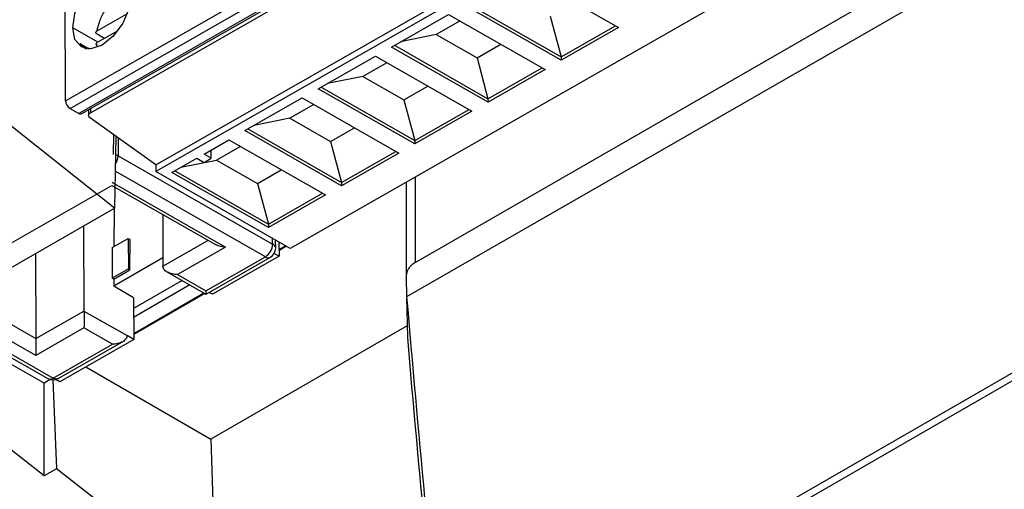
# Model space of a CAD drawing. Header units: millimetres. Extents: x 156812 to 157936, y 112087 to 113571.
# Tile 56 of 204: x 157691 to 157738, y 112265 to 112288. Entities that reach past the tile are written whole.
import ezdxf

# ---------------------------------------------------------------- set-up
doc = ezdxf.new("R2010")
doc.units = ezdxf.units.MM

msp = doc.modelspace()

# ---------------------------------------------------------------- linework, layer by layer
at = {"color": 7, "linetype": 'Continuous', "lineweight": 25}
for p, q in [((157768.891, 112310.194), (157709.804, 112276.208)), ((157692.879, 112284.031), (157737.803, 112309.697)), ((157770.557, 112309.731), (157709.381, 112274.543)), ((157693.092, 112283.664), (157737.948, 112309.291)), ((157738.303, 112309.011), (157693.515, 112283.422)), ((157693.663, 112283.408), (157738.376, 112308.953)), ((157694.08, 112283.454), (157738.518, 112308.842)), ((157804.067, 112308.453), (157711.231, 112255.055)), ((157697.239, 112280.928), (157743.229, 112307.203)), ((157743.23, 112306.875), (157697.24, 112280.6)), ((157749.739, 112303.16), (157703.749, 112276.886)), ((157714.956, 112290.238), (157719.631, 112287.57)), ((157771.913, 112289.662), (157711.354, 112254.702)), ((157692.879, 112284.031), (157692.857, 112289.285)), ((157716.863, 112285.989), (157712.189, 112288.656)), ((157712.332, 112288.738), (157716.862, 112286.153)), ((157694.405, 112287.42), (157695.871, 112288.257)), ((157708.645, 112286.632), (157711.413, 112288.213)), ((157711.413, 112288.213), (157716.087, 112285.546)), ((157716.332, 112288.131), (157716.862, 112286.153)), ((157694.439, 112286.863), (157693.22, 112287.558)), ((157711.971, 112287.895), (157710.814, 112287.234)), ((157716.862, 112286.153), (157719.486, 112287.652)), ((157719.631, 112287.57), (157716.863, 112285.989)), ((157694.765, 112287.049), (157694.402, 112287.257)), ((157695.399, 112287.411), (157694.408, 112286.845)), ((157710.814, 112287.234), (157709.09, 112286.886)), ((157710.814, 112287.234), (157712.789, 112286.106)), ((157693.598, 112286.778), (157694.009, 112286.537)), ((157693.602, 112286.716), (157693.696, 112286.636)), ((157693.602, 112286.716), (157693.893, 112286.546)), ((157694.377, 112286.765), (157694.382, 112286.741)), ((157713.32, 112283.965), (157708.645, 112286.632)), ((157708.789, 112286.714), (157713.319, 112284.129)), ((157712.789, 112286.106), (157713.947, 112286.768)), ((157695.247, 112278.84), (157685.601, 112286.481)), ((157705.102, 112284.608), (157707.87, 112286.189)), ((157707.87, 112286.189), (157712.544, 112283.522)), ((157712.789, 112286.106), (157713.319, 112284.129)), ((157716.862, 112286.153), (157716.863, 112285.989)), ((157708.428, 112285.871), (157707.27, 112285.209)), ((157713.319, 112284.129), (157715.943, 112285.628)), ((157716.087, 112285.546), (157713.32, 112283.965)), ((157707.27, 112285.209), (157705.547, 112284.862)), ((157707.27, 112285.209), (157709.246, 112284.082)), ((157709.777, 112281.941), (157705.102, 112284.608)), ((157705.246, 112284.69), (157709.776, 112282.105)), ((157709.246, 112284.082), (157710.404, 112284.743)), ((157701.559, 112282.584), (157704.327, 112284.165)), ((157704.327, 112284.165), (157709.001, 112281.498)), ((157713.319, 112284.129), (157713.32, 112283.965)), ((157693.092, 112283.664), (157693.515, 112283.422)), ((157694.08, 112283.646), (157694.08, 112283.454)), ((157704.885, 112283.847), (157703.727, 112283.185)), ((157709.246, 112284.082), (157709.776, 112282.105)), ((157693.991, 112283.595), (157693.992, 112283.303)), ((157697.239, 112280.928), (157694.08, 112283.181)), ((157703.727, 112283.185), (157702.004, 112282.838)), ((157703.727, 112283.185), (157705.703, 112282.058)), ((157709.776, 112282.105), (157712.4, 112283.604)), ((157712.544, 112283.522), (157709.777, 112281.941)), ((157705.703, 112282.058), (157706.86, 112282.719)), ((157695.194, 112281.434), (157695.209, 112282.376)), ((157695.301, 112282.31), (157695.247, 112278.84)), ((157695.416, 112282.228), (157695.419, 112281.361)), ((157706.234, 112279.916), (157701.559, 112282.584)), ((157701.703, 112282.666), (157706.233, 112280.08)), ((157699.577, 112281.451), (157700.784, 112282.141)), ((157701.342, 112281.822), (157700.184, 112281.161)), ((157700.784, 112282.141), (157705.458, 112279.473)), ((157705.703, 112282.058), (157706.233, 112280.08)), ((157709.776, 112282.105), (157709.777, 112281.941)), ((157695.419, 112281.361), (157702.898, 112277.093)), ((157698.016, 112280.559), (157699.223, 112281.249)), ((157699.223, 112281.249), (157699.576, 112281.048)), ((157699.576, 112281.048), (157699.93, 112281.25)), ((157699.93, 112281.25), (157699.577, 112281.451)), ((157699.928, 112281.651), (157699.927, 112281.651)), ((157699.93, 112281.25), (157699.928, 112281.651)), ((157706.233, 112280.08), (157708.857, 112281.58)), ((157709.001, 112281.498), (157706.234, 112279.916)), ((157697.239, 112280.928), (157697.24, 112280.6)), ((157698.461, 112280.813), (157700.184, 112281.161)), ((157700.184, 112281.161), (157702.16, 112280.034)), ((157702.546, 112276.48), (157695.275, 112280.629)), ((157703.749, 112276.886), (157697.24, 112280.6)), ((157702.691, 112277.892), (157698.016, 112280.559)), ((157698.16, 112280.641), (157702.69, 112278.056)), ((157702.16, 112280.034), (157703.317, 112280.695)), ((157709.804, 112276.208), (157709.805, 112280.345)), ((157686.432, 112274.966), (157695.12, 112279.929)), ((157695.116, 112279.927), (157700.127, 112277.067)), ((157695.117, 112280.092), (157700.621, 112276.951)), ((157702.16, 112280.034), (157702.69, 112278.056)), ((157706.233, 112280.08), (157706.234, 112279.916)), ((157709.364, 112280.093), (157709.362, 112275.514)), ((157702.69, 112278.056), (157705.314, 112279.556)), ((157705.458, 112279.473), (157702.691, 112277.892)), ((157683.775, 112272.241), (157695.247, 112278.84)), ((157695.224, 112278.827), (157695.218, 112276.975)), ((157697.577, 112278.522), (157697.588, 112276.033)), ((157693.751, 112277.979), (157693.768, 112273.851)), ((157702.69, 112278.056), (157702.691, 112277.892)), ((157695.128, 112276.924), (157695.908, 112277.369)), ((157695.908, 112277.369), (157695.914, 112275.892)), ((157695.908, 112277.369), (157695.995, 112277.319)), ((157695.99, 112275.848), (157695.995, 112277.319)), ((157697.588, 112276.033), (157699.762, 112277.275)), ((157702.898, 112277.093), (157702.897, 112277.372)), ((157703.044, 112276.892), (157703.042, 112277.289)), ((157703.202, 112277.198), (157703.205, 112276.513)), ((157703.204, 112276.829), (157703.524, 112277.014)), ((157703.574, 112276.986), (157703.204, 112276.772)), ((157691.427, 112276.643), (157691.444, 112272.523)), ((157695.128, 112276.924), (157695.134, 112275.446)), ((157700.621, 112276.951), (157698.296, 112275.623)), ((157699.672, 112274.838), (157702.546, 112276.48)), ((157703.205, 112276.513), (157699.984, 112274.665)), ((157703.205, 112276.513), (157702.978, 112276.643)), ((157697.586, 112276.425), (157695.211, 112275.055)), ((157699.675, 112274.675), (157702.792, 112276.456)), ((157695.914, 112275.892), (157695.134, 112275.446)), ((157695.213, 112275.401), (157695.99, 112275.848)), ((157695.914, 112275.892), (157695.99, 112275.848)), ((157697.803, 112275.739), (157699.667, 112274.675)), ((157698.296, 112275.623), (157699.672, 112274.838)), ((157695.213, 112275.401), (157695.134, 112275.446)), ((157695.213, 112275.401), (157695.211, 112275.055)), ((157696.164, 112274.501), (157695.211, 112275.055)), ((157698.514, 112275.333), (157696.167, 112273.978)), ((157698.888, 112275.119), (157696.168, 112273.549)), ((157709.362, 112275.514), (157709.381, 112274.543)), ((157687.84, 112274.579), (157691.444, 112272.523)), ((157696.172, 112272.77), (157699.569, 112274.731)), ((157699.619, 112274.703), (157696.172, 112272.713)), ((157699.984, 112274.665), (157699.821, 112274.759)), ((157691.444, 112271.708), (157687.129, 112274.171)), ((157696.164, 112274.501), (157696.173, 112272.478)), ((157709.381, 112274.543), (157709.419, 112272.568)), ((157686.437, 112273.772), (157692.021, 112270.586)), ((157686.582, 112273.856), (157692.271, 112270.61)), ((157691.444, 112272.523), (157693.768, 112273.851)), ((157693.768, 112273.851), (157695.85, 112272.663)), ((157691.838, 112270.371), (157686.149, 112273.607)), ((157693.768, 112273.036), (157691.444, 112271.708)), ((157695.144, 112272.251), (157693.768, 112273.036)), ((157709.408, 112273.142), (157699.903, 112267.655)), ((157691.836, 112265.873), (157683.775, 112272.241)), ((157692.271, 112270.61), (157695.144, 112272.251)), ((157692.517, 112270.586), (157695.636, 112272.368)), ((157696.173, 112272.478), (157692.596, 112270.426)), ((157696.173, 112272.478), (157695.85, 112272.663)), ((157693.856, 112271.149), (157699.903, 112267.655)), ((157691.836, 112265.873), (157691.838, 112270.371)), ((157692.132, 112270.539), (157691.838, 112270.371)), ((157692.268, 112270.527), (157692.431, 112266.215)), ((157692.596, 112270.426), (157692.4, 112270.537)), ((157699.903, 112267.655), (157700.523, 112247.669)), ((157692.431, 112266.215), (157691.836, 112265.873)), ((157694.955, 112264.248), (157692.431, 112266.215))]:
    msp.add_line(p, q, dxfattribs=at)
at = {"color": 7, "linetype": 'Continuous', "lineweight": 25, "flags": 128}
for points in [[(157693.22, 112287.558), (157693.325, 112288.248), (157693.63, 112288.956), (157694.088, 112289.575), (157694.63, 112290.01), (157695.173, 112290.195), (157695.634, 112290.101), (157695.944, 112289.744), (157696.054, 112289.178)], [(157696.054, 112289.178), (157695.949, 112288.488), (157695.644, 112287.779), (157695.186, 112287.161), (157694.644, 112286.726), (157694.101, 112286.541), (157693.64, 112286.634), (157693.33, 112286.991), (157693.22, 112287.558)]]:
    msp.add_lwpolyline(points, dxfattribs=at)
at = {"color": 7, "linetype": 'Continuous', "lineweight": 25}
for centre, radius, start, end in [((157693.339, 112284.052), 0.461, 182.6699, 237.5082), ((157693.602, 112283.544), 0.149, 234.7267, 294.3006), ((157694.679, 112281.386), 0.741, 324.7525, 358.0239), ((157695.135, 112280.853), 0.582, 60.7667, 74.3973), ((157702.137, 112277.123), 0.762, 302.436, 357.7398), ((157702.798, 112276.866), 0.248, 6.0151, 66.0299), ((157702.69, 112276.683), 0.249, 234.7267, 294.3006), ((157702.544, 112276.89), 0.5, 299.7402, 0.2374), ((157692.125, 112270.816), 0.252, 245.6813, 305.21), ((157692.269, 112271.02), 0.5, 240.289, 299.7194)]:
    msp.add_arc(centre, radius, start, end, dxfattribs=at)
for points, knots in [([(157694.405, 112287.42), (157694.436, 112287.56), (157694.502, 112287.868), (157694.744, 112288.378), (157695.118, 112288.88), (157695.564, 112289.258), (157695.845, 112289.326), (157695.967, 112289.356)], [0, 0, 0, 0, 0.161548, 0.354484, 0.575996, 0.815154, 1, 1, 1, 1]), ([(157694.402, 112287.257), (157694.394, 112287.262), (157694.377, 112287.273), (157694.358, 112287.293), (157694.347, 112287.315), (157694.343, 112287.342), (157694.353, 112287.381), (157694.386, 112287.405), (157694.405, 112287.42)], [0, 0, 0, 0, 0.118925, 0.243507, 0.371714, 0.501127, 0.69663, 1, 1, 1, 1]), ([(157693.598, 112286.778), (157693.594, 112286.779), (157693.587, 112286.783), (157693.581, 112286.782), (157693.577, 112286.779), (157693.577, 112286.771), (157693.579, 112286.758), (157693.587, 112286.74), (157693.597, 112286.725), (157693.602, 112286.716)], [0, 0, 0, 0, 0.067582, 0.145503, 0.241356, 0.359321, 0.501644, 0.730831, 1, 1, 1, 1]), ([(157694.408, 112286.845), (157694.399, 112286.839), (157694.381, 112286.828), (157694.363, 112286.809), (157694.353, 112286.791), (157694.348, 112286.776), (157694.345, 112286.752), (157694.356, 112286.717), (157694.389, 112286.694), (157694.405, 112286.682)], [0, 0, 0, 0, 0.130738, 0.249706, 0.352705, 0.436995, 0.501138, 0.757361, 1, 1, 1, 1]), ([(157694.08, 112283.181), (157694.03, 112283.217), (157693.992, 112283.27), (157693.992, 112283.377), (157694.03, 112283.425), (157694.08, 112283.454)], [0, 0, 0, 0, 0.5, 0.5, 1, 1, 1, 1]), ([(157700.621, 112276.951), (157700.52, 112276.956), (157700.344, 112276.964), (157700.195, 112277.041), (157700.131, 112277.075)], [0, 0, 0, 0, 0.567423, 1, 1, 1, 1]), ([(157698.296, 112275.623), (157698.213, 112275.623), (157698.123, 112275.632), (157697.949, 112275.672), (157697.865, 112275.703), (157697.727, 112275.783), (157697.673, 112275.831), (157697.603, 112275.932), (157697.588, 112275.984), (157697.588, 112276.033)], [0, 0, 0, 0, 0.25, 0.25, 0.5, 0.5, 0.75, 0.75, 1, 1, 1, 1]), ([(157709.804, 112276.208), (157709.776, 112276.191), (157709.721, 112276.157), (157709.646, 112276.1), (157709.58, 112276.039), (157709.522, 112275.973), (157709.461, 112275.888), (157709.406, 112275.78), (157709.367, 112275.65), (157709.364, 112275.56), (157709.362, 112275.514)], [0, 0, 0, 0, 0.1002215, 0.1996539, 0.2989714, 0.3988511, 0.4999583, 0.6671847, 0.8328547, 1, 1, 1, 1]), ([(157699.672, 112274.838), (157699.672, 112274.786), (157699.672, 112274.693), (157699.671, 112274.687), (157699.671, 112274.684)], [0, 0, 0, 0, 0.570564, 1, 1, 1, 1]), ([(157693.768, 112273.851), (157693.768, 112273.802), (157693.769, 112273.741), (157693.769, 112273.601), (157693.769, 112273.522), (157693.769, 112273.363), (157693.769, 112273.284), (157693.769, 112273.144), (157693.769, 112273.084), (157693.768, 112273.036)], [0, 0, 0, 0, 0.25, 0.25, 0.5, 0.5, 0.75, 0.75, 1, 1, 1, 1]), ([(157691.444, 112272.523), (157691.444, 112272.474), (157691.444, 112272.413), (157691.445, 112272.273), (157691.445, 112272.194), (157691.445, 112272.035), (157691.445, 112271.956), (157691.444, 112271.816), (157691.444, 112271.756), (157691.444, 112271.708)], [0, 0, 0, 0, 0.25, 0.25, 0.5, 0.5, 0.75, 0.75, 1, 1, 1, 1]), ([(157695.85, 112272.663), (157695.85, 112272.614), (157695.835, 112272.562), (157695.766, 112272.461), (157695.713, 112272.412), (157695.575, 112272.332), (157695.491, 112272.301), (157695.317, 112272.26), (157695.228, 112272.251), (157695.144, 112272.251)], [0, 0, 0, 0, 0.25, 0.25, 0.5, 0.5, 0.75, 0.75, 1, 1, 1, 1]), ([(157692.517, 112270.587), (157692.481, 112270.574), (157692.41, 112270.547), (157692.317, 112270.588), (157692.271, 112270.61)], [0, 0, 0, 0, 0.493284, 1, 1, 1, 1])]:
    msp.add_open_spline(points, degree=3, knots=knots, dxfattribs=at)
for points in [[(157709.381, 112274.543), (157709.926, 112268.075), (157710.542, 112261.579), (157711.231, 112255.055)], [(157709.419, 112272.568), (157709.958, 112266.209), (157710.568, 112259.822), (157711.246, 112253.409)]]:
    msp.add_open_spline(points, degree=3, dxfattribs=at)

doc.saveas('drawing.dxf')
